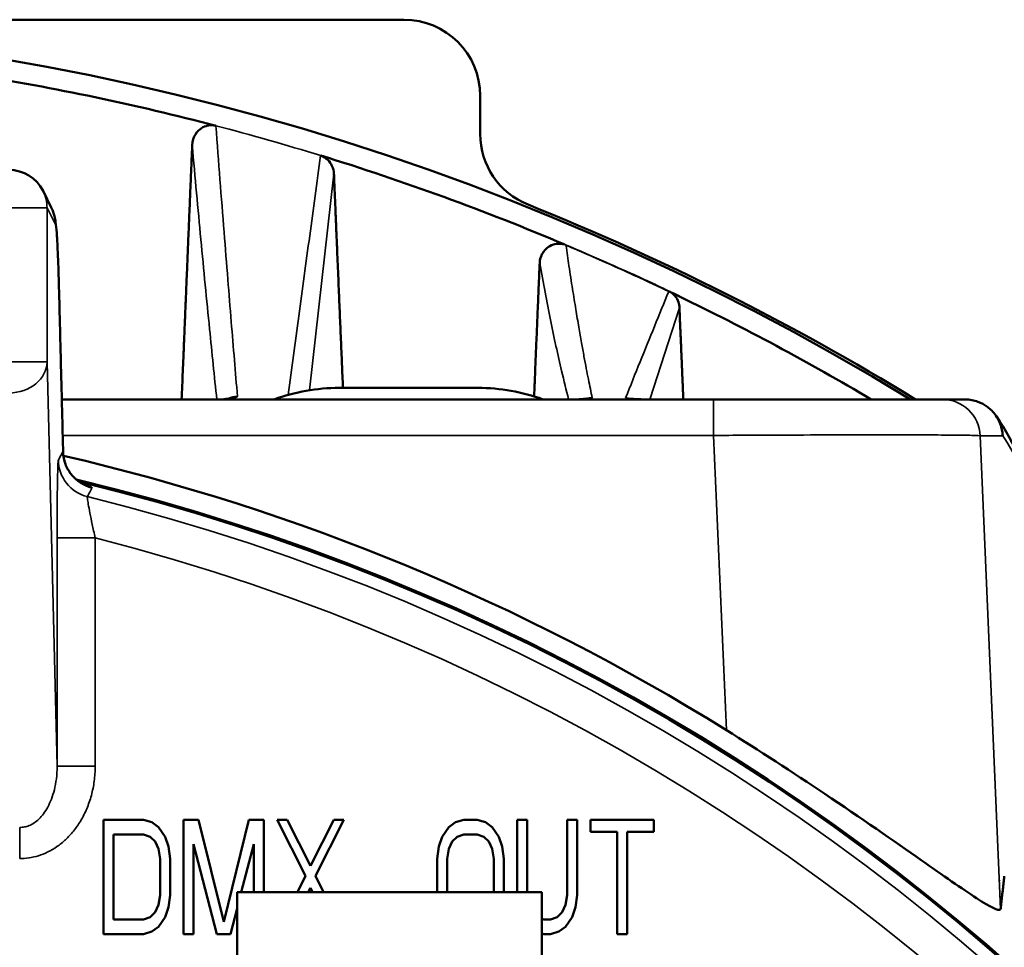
# Model space of a CAD drawing. Header units: millimetres. Extents: x 30 to 1646, y 30 to 1265.
# Tile 135 of 137: x 1482 to 1507, y 1106 to 1131. Entities that reach past the tile are written whole.
import ezdxf

# ---------------------------------------------------------------- set-up
doc = ezdxf.new("R2010")
doc.units = ezdxf.units.MM
doc.header["$LTSCALE"] = 6
doc.layers.add('Visible (ISO)', color=7, linetype='Continuous', lineweight=50)
doc.layers.add('Visible Narrow (ISO)', color=7, linetype='Continuous', lineweight=35)

msp = doc.modelspace()

# ---------------------------------------------------------------- linework, layer by layer
at = {"layer": 'Visible (ISO)'}
for p, q in [((1447.8628, 1130.5416), (1491.6212, 1130.5416)), ((1493.6214, 1128.5427), (1493.6214, 1127.5428)), ((1482.371, 1125.6124), (1482.1538, 1126.0468)), ((1493.5626, 1120.8766), (1489.9215, 1120.8766)), ((1482.6461, 1120.5766), (1499.7455, 1120.5766)), ((1505.7524, 1120.5765), (1506.3297, 1120.5765)), ((1482.6806, 1119.1972), (1482.6806, 1119.1972)), ((1482.6751, 1118.5193), (1482.6751, 1118.5193)), ((1484.792, 1109.5416), (1483.742, 1109.5416)), ((1483.742, 1109.5416), (1483.742, 1106.5416)), ((1484.792, 1109.5416), (1485.0108, 1109.4777)), ((1485.0108, 1109.4777), (1485.1858, 1109.3501)), ((1485.1858, 1109.3501), (1485.3608, 1109.0948)), ((1485.842, 1109.5416), (1485.842, 1106.5416)), ((1486.2358, 1109.5416), (1485.842, 1109.5416)), ((1486.2358, 1109.5416), (1486.892, 1106.8607)), ((1486.892, 1106.8607), (1487.5483, 1109.5416)), ((1487.942, 1109.5416), (1487.5483, 1109.5416)), ((1487.942, 1107.6416), (1487.942, 1109.5416)), ((1489.0358, 1108.0735), (1488.292, 1109.5416)), ((1488.5545, 1109.5416), (1488.292, 1109.5416)), ((1488.5545, 1109.5416), (1489.167, 1108.3288)), ((1489.167, 1108.3288), (1489.7795, 1109.5416)), ((1490.042, 1109.5416), (1489.2983, 1108.0735)), ((1490.042, 1109.5416), (1489.7795, 1109.5416)), ((1492.6233, 1109.0948), (1492.7983, 1109.3501)), ((1492.7983, 1109.3501), (1492.9733, 1109.4777)), ((1492.9733, 1109.4777), (1493.192, 1109.5416)), ((1493.542, 1109.5416), (1493.192, 1109.5416)), ((1493.542, 1109.5416), (1493.7608, 1109.4777)), ((1493.7608, 1109.4777), (1493.9358, 1109.3501)), ((1493.9358, 1109.3501), (1494.1108, 1109.0948)), ((1494.592, 1109.5416), (1494.592, 1107.6416)), ((1494.8545, 1109.5416), (1494.592, 1109.5416)), ((1494.8545, 1107.6416), (1494.8545, 1109.5416)), ((1495.9045, 1109.5416), (1495.9045, 1107.5629)), ((1496.167, 1109.5416), (1495.9045, 1109.5416)), ((1496.167, 1107.5629), (1496.167, 1109.5416)), ((1498.1795, 1109.5416), (1496.517, 1109.5416)), ((1496.517, 1109.5416), (1496.517, 1109.2224)), ((1498.1795, 1109.2224), (1498.1795, 1109.5416)), ((1484.0045, 1109.1586), (1484.792, 1109.1586)), ((1484.0045, 1106.9246), (1484.0045, 1109.1586)), ((1484.967, 1109.0948), (1484.792, 1109.1586)), ((1485.0983, 1108.9671), (1484.967, 1109.0948)), ((1485.3608, 1109.0948), (1485.4483, 1108.8394)), ((1492.5358, 1108.8394), (1492.6233, 1109.0948)), ((1493.017, 1109.0948), (1492.8858, 1108.9671)), ((1493.192, 1109.1586), (1493.017, 1109.0948)), ((1493.192, 1109.1586), (1493.542, 1109.1586)), ((1493.717, 1109.0948), (1493.542, 1109.1586)), ((1493.8483, 1108.9671), (1493.717, 1109.0948)), ((1494.1108, 1109.0948), (1494.1983, 1108.8394)), ((1496.517, 1109.2224), (1497.217, 1109.2224)), ((1497.217, 1109.2224), (1497.217, 1106.5416)), ((1497.4795, 1109.2224), (1498.1795, 1109.2224)), ((1497.4795, 1106.5416), (1497.4795, 1109.2224)), ((1485.1858, 1108.7756), (1485.0983, 1108.9671)), ((1485.4483, 1108.8394), (1485.492, 1108.5203)), ((1486.717, 1106.5416), (1486.1045, 1108.9033)), ((1486.1045, 1106.5416), (1486.1045, 1108.9033)), ((1487.6795, 1108.9033), (1487.3523, 1107.6416)), ((1487.6795, 1108.9033), (1487.6795, 1107.6416)), ((1492.492, 1108.5203), (1492.5358, 1108.8394)), ((1492.8858, 1108.9671), (1492.7983, 1108.7756)), ((1493.9358, 1108.7756), (1493.8483, 1108.9671)), ((1494.1983, 1108.8394), (1494.242, 1108.5203)), ((1485.2295, 1108.5203), (1485.1858, 1108.7756)), ((1492.7983, 1108.7756), (1492.7545, 1108.5203)), ((1493.9795, 1108.5203), (1493.9358, 1108.7756)), ((1485.2295, 1108.5203), (1485.2295, 1107.5629)), ((1485.492, 1107.5629), (1485.492, 1108.5203)), ((1492.492, 1108.5203), (1492.492, 1107.6416)), ((1492.7545, 1107.6416), (1492.7545, 1108.5203)), ((1493.9795, 1108.5203), (1493.9795, 1107.6416)), ((1494.242, 1107.6416), (1494.242, 1108.5203)), ((1488.8261, 1107.6416), (1489.0358, 1108.0735)), ((1489.2983, 1108.0735), (1489.508, 1107.6416)), ((1485.1858, 1107.3075), (1485.2295, 1107.5629)), ((1485.492, 1107.5629), (1485.4483, 1107.2437)), ((1487.242, 1102.6416), (1487.242, 1107.6416)), ((1495.242, 1107.6416), (1487.242, 1107.6416)), ((1489.167, 1107.7543), (1489.1101, 1107.6416)), ((1489.224, 1107.6416), (1489.167, 1107.7543)), ((1495.242, 1102.6416), (1495.242, 1107.6416)), ((1495.8608, 1107.3075), (1495.9045, 1107.5629)), ((1496.167, 1107.5629), (1496.1233, 1107.2437)), ((1485.0983, 1107.116), (1485.1858, 1107.3075)), ((1495.7733, 1107.116), (1495.8608, 1107.3075)), ((1484.967, 1106.9884), (1485.0983, 1107.116)), ((1485.4483, 1107.2437), (1485.3608, 1106.9884)), ((1487.242, 1107.2163), (1487.067, 1106.5416)), ((1495.642, 1106.9884), (1495.7733, 1107.116)), ((1496.1233, 1107.2437), (1496.0358, 1106.9884)), ((1484.792, 1106.9246), (1484.0045, 1106.9246)), ((1484.792, 1106.9246), (1484.967, 1106.9884)), ((1485.3608, 1106.9884), (1485.1858, 1106.7331)), ((1495.242, 1106.9428), (1495.292, 1106.9246)), ((1495.467, 1106.9246), (1495.292, 1106.9246)), ((1495.467, 1106.9246), (1495.642, 1106.9884)), ((1496.0358, 1106.9884), (1495.8608, 1106.7331)), ((1483.742, 1106.5416), (1484.792, 1106.5416)), ((1485.0108, 1106.6054), (1484.792, 1106.5416)), ((1485.1858, 1106.7331), (1485.0108, 1106.6054)), ((1485.842, 1106.5416), (1486.1045, 1106.5416)), ((1486.717, 1106.5416), (1487.067, 1106.5416)), ((1495.292, 1106.5416), (1495.242, 1106.5562)), ((1495.292, 1106.5416), (1495.467, 1106.5416)), ((1495.6858, 1106.6054), (1495.467, 1106.5416)), ((1495.8608, 1106.7331), (1495.6858, 1106.6054)), ((1497.217, 1106.5416), (1497.4795, 1106.5416))]:
    msp.add_line(p, q, dxfattribs=at)
for centre, radius, start, end in [((1469.742, 1063.0416), 67.4331, 58.563252, 121.436736), ((1469.742, 1063.0416), 66.8981, 75.326563, 80.908262), ((1469.742, 1063.0416), 66.8981, 67.03982, 72.878315), ((1481.2593, 1125.5997), 1, 26.55807, 90), ((1469.7421, 1063.0417), 64.9983, 74.747523, 74.747838), ((1469.742, 1063.0416), 67.5, 58.470504, 68.138936), ((1469.7414, 1063.0394), 64.1278, 74.467568, 74.467821), ((1469.7419, 1063.041), 64.9991, 72.603058, 72.603291), ((1469.7407, 1063.0373), 64.1299, 72.470549, 72.470737), ((1469.742, 1063.0416), 66.8981, 59.321114, 64.211109), ((1469.7421, 1063.0418), 64.9982, 65.960694, 65.961371), ((1469.742, 1063.0416), 64.9985, 64.376972, 64.378782), ((1469.7626, 1063.0835), 64.9518, 63.894851, 63.894917), ((1489.9215, 1115.8766), 5, 90, 109.94844), ((1493.5626, 1115.8766), 5, 70.05156, 90), ((1469.6983, 1062.9741), 67.5136, 57.058432, 57.058466), ((1469.7473, 1063.0496), 67.4904, 56.96652, 56.966556), ((1469.742, 1063.0416), 67.5, 56.75769, 56.760647), ((1469.742, 1063.0416), 67.4331, 56.716839, 56.719801), ((1469.784, 1063.2218), 56.815, 76.9069, 76.90692), ((1469.742, 1063.0416), 57, 302.94677, 76.5243), ((1469.742, 1063.0416), 56.9651, 302.96954, 76.44558), ((1469.7831, 1063.2159), 55.5291, 76.73767, 76.73768), ((1469.645, 1062.6295), 56.1735, 76.74769, 76.7477), ((1469.7653, 1063.1331), 55.6557, 75.72063, 75.72064), ((1469.742, 1063.0416), 64.9985, 55.156587, 55.159767), ((1469.7421, 1063.0416), 63.8319, 54.354405, 54.357699), ((1469.742, 1063.0416), 60.3429, 51.707111, 51.710804), ((1469.742, 1063.0416), 58.6571, 50.272347, 50.276269), ((1469.742, 1063.0416), 58.5, 50.132708, 50.136653)]:
    msp.add_arc(centre, radius, start, end, dxfattribs=at)
for centre, major_axis, ratio, start_param, end_param in [((1491.6202, 1128.5413), (1.7903, 0.8949), 0.9992388, 5.8200749, 7.3902368), ((1495.6226, 1127.5447), (-1.6551, -1.1262), 0.9991092, 5.6862661, 6.874719), ((1469.742, 1063.2425), (0, -57.3341), 0.9999939, 2.5840353, 2.9138221)]:
    msp.add_ellipse(centre, major_axis=major_axis, ratio=ratio, start_param=start_param, end_param=end_param, dxfattribs=at)
for points, knots in [([(1486.688, 1127.7576), (1486.6645, 1127.7633), (1486.6268, 1127.7714), (1486.5394, 1127.7722), (1486.502, 1127.768), (1486.4206, 1127.7498), (1486.3649, 1127.7304), (1486.2613, 1127.6595), (1486.2028, 1127.6108), (1486.1075, 1127.4571), (1486.0705, 1127.3567), (1486.0664, 1127.247)], [-0.2660803, -0.2660803, -0.2660803, -0.2660803, -0.2028863, -0.2028863, -0.15440214, -0.15440214, -0.09037639, -0.09037639, -0.04382882, -0.04382882, -0.00002147, -0.00002147, -0.00002147, -0.00002147]), ([(1489.4368, 1126.971), (1489.438, 1126.9677), (1489.44, 1126.9671), (1489.4754, 1126.9556), (1489.5077, 1126.9408), (1489.5678, 1126.9049), (1489.5957, 1126.8836), (1489.6703, 1126.8136), (1489.7079, 1126.758), (1489.7635, 1126.6399), (1489.7808, 1126.5679), (1489.7843, 1126.497)], [0.276922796, 0.276922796, 0.276922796, 0.276922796, 0.277534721, 0.277534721, 0.288083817, 0.288083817, 0.298632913, 0.298632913, 0.319731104, 0.319731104, 0.345559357, 0.345559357, 0.345559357, 0.345559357]), ([(1482.371, 1125.6124), (1482.3952, 1125.564), (1482.4093, 1125.5276), (1482.4374, 1125.4495), (1482.4463, 1125.4159), (1482.4702, 1125.3203), (1482.4763, 1125.2787), (1482.4962, 1125.1419), (1482.5037, 1125.0549), (1482.5198, 1124.8359), (1482.5272, 1124.7083), (1482.5415, 1124.4108), (1482.5484, 1124.2412), (1482.5617, 1123.8603), (1482.5682, 1123.6492), (1482.576, 1123.3587), (1482.5776, 1123.2979), (1482.5792, 1123.2357)], [3.17649768, 3.17649768, 3.17649768, 3.17649768, 3.19013083, 3.19013083, 3.21140781, 3.21140781, 3.26098998, 3.26098998, 3.37503886, 3.37503886, 3.48908774, 3.48908774, 3.60313662, 3.60313662, 3.7171855, 3.7171855, 3.7466044, 3.7466044, 3.7466044, 3.7466044]), ([(1495.1812, 1124.1558), (1495.1826, 1124.186), (1495.187, 1124.242), (1495.2279, 1124.3599), (1495.2513, 1124.4073), (1495.3358, 1124.5279), (1495.3997, 1124.5732), (1495.5121, 1124.6372), (1495.5714, 1124.6524), (1495.6567, 1124.6631), (1495.6936, 1124.6638), (1495.7686, 1124.6567), (1495.804, 1124.6491), (1495.838, 1124.6387)], [0.000050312, 0.000050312, 0.000050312, 0.000050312, 0.011840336, 0.011840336, 0.019843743, 0.019843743, 0.03464277, 0.03464277, 0.054706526, 0.054706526, 0.068656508, 0.068656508, 0.082940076, 0.082940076, 0.082940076, 0.082940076]), ([(1498.5645, 1123.4066), (1498.5646, 1123.4066), (1498.5648, 1123.4068), (1498.5651, 1123.4071), (1498.5656, 1123.4077), (1498.566, 1123.4085), (1498.5683, 1123.4085), (1498.5705, 1123.4084), (1498.5746, 1123.4076), (1498.575, 1123.4088)], [0.18657101, 0.18657101, 0.18657101, 0.18657101, 0.33333333, 0.33333333, 0.33333333, 0.66666667, 0.66666667, 0.66666667, 1, 1, 1, 1]), ([(1498.632, 1123.3813), (1498.6571, 1123.3693), (1498.6823, 1123.3572), (1498.754, 1123.3228), (1498.8005, 1123.3004), (1498.8469, 1123.2774)], [-0.023895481, -0.023895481, -0.023895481, -0.023895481, -0.015526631, -0.015526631, -0.000034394, -0.000034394, -0.000034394, -0.000034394]), ([(1498.632, 1123.3813), (1498.6402, 1123.3756), (1498.6482, 1123.3697), (1498.6834, 1123.3422), (1498.7082, 1123.318), (1498.7732, 1123.2404), (1498.8037, 1123.1814), (1498.8375, 1123.0785), (1498.846, 1123.0281), (1498.8474, 1122.9781)], [0.278508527, 0.278508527, 0.278508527, 0.278508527, 0.281485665, 0.281485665, 0.291837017, 0.291837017, 0.312539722, 0.312539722, 0.33051062, 0.33051062, 0.33051062, 0.33051062]), ([(1482.5792, 1123.2357), (1482.5859, 1122.9673), (1482.5927, 1122.6987), (1482.6062, 1122.1612), (1482.613, 1121.8923), (1482.6265, 1121.3541), (1482.6333, 1121.0849), (1482.6468, 1120.5461), (1482.6536, 1120.2766), (1482.6671, 1119.7371), (1482.6739, 1119.4673), (1482.6806, 1119.1972)], [3.7467306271, 3.7467306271, 3.7467306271, 3.7467306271, 3.7475564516, 3.7475564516, 3.7483822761, 3.7483822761, 3.7492081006, 3.7492081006, 3.7500339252, 3.7500339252, 3.7508597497, 3.7508597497, 3.7508597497, 3.7508597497]), ([(1486.8407, 1120.5766), (1486.9199, 1120.5839), (1486.9855, 1120.5921), (1487.0436, 1120.6017), (1487.0568, 1120.6044), (1487.0625, 1120.6058), (1487.0632, 1120.6059), (1487.0632, 1120.6059)], [0.003358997, 0.003358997, 0.003358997, 0.003358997, 0.041652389, 0.041652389, 0.059203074, 0.059203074, 0.063559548, 0.063559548, 0.063559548, 0.063559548]), ([(1496.1496, 1120.5766), (1496.2448, 1120.5809), (1496.3243, 1120.5858), (1496.4009, 1120.5922), (1496.4197, 1120.5942), (1496.434, 1120.596), (1496.4367, 1120.5964), (1496.4367, 1120.5964)], [0.000933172, 0.000933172, 0.000933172, 0.000933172, 0.044572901, 0.044572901, 0.064695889, 0.064695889, 0.073677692, 0.073677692, 0.073677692, 0.073677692]), ([(1497.5472, 1120.5942), (1497.5472, 1120.5942), (1497.5472, 1120.5942), (1497.5483, 1120.594), (1497.5545, 1120.5932), (1497.5794, 1120.5906), (1497.6039, 1120.5885), (1497.6803, 1120.5835), (1497.7405, 1120.5804), (1497.8204, 1120.5773), (1497.8305, 1120.577), (1497.8408, 1120.5766)], [0.080791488, 0.080791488, 0.080791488, 0.080791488, 0.081973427, 0.081973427, 0.095177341, 0.095177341, 0.117394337, 0.117394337, 0.150687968, 0.150687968, 0.155386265, 0.155386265, 0.155386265, 0.155386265]), ([(1499.7455, 1120.5766), (1500.3931, 1120.5766), (1501.0491, 1120.5766), (1502.2651, 1120.5766), (1502.8419, 1120.5766), (1503.8582, 1120.5766), (1504.3103, 1120.5766), (1505.0346, 1120.5766), (1505.3158, 1120.5766), (1505.6483, 1120.5766), (1505.7205, 1120.5766), (1505.7384, 1120.5766)], [0, 0, 0, 0, 0.19427138, 0.19427138, 0.38503337, 0.38503337, 0.57592183, 0.57592183, 0.76680767, 0.76680767, 0.93012358, 0.93012358, 0.93012358, 0.93012358]), ([(1507.3268, 1119.6215), (1507.3259, 1119.6768), (1507.3207, 1119.7481), (1507.2904, 1119.8533), (1507.2601, 1119.9586), (1507.1919, 1120.0961), (1507.1201, 1120.1888), (1507.0484, 1120.2815), (1506.983, 1120.3383), (1506.9136, 1120.3883), (1506.8442, 1120.4382), (1506.7714, 1120.4794), (1506.6758, 1120.5147), (1506.5805, 1120.5498), (1506.4613, 1120.5765), (1506.3297, 1120.5766)], [0.00000328, 0.00000328, 0.00000328, 0.00000328, 0.2, 0.2, 0.2, 0.4, 0.4, 0.4, 0.6, 0.6, 0.6, 0.8, 0.8, 0.8, 0.99935996, 0.99935996, 0.99935996, 0.99935996]), ([(1482.6806, 1119.1972), (1482.6833, 1119.0885), (1482.7045, 1118.9792), (1482.7776, 1118.7812), (1482.83, 1118.6893), (1482.9159, 1118.5795), (1482.9436, 1118.5487), (1482.9933, 1118.4996), (1483.0155, 1118.4799), (1483.0719, 1118.4337), (1483.1039, 1118.412), (1483.1503, 1118.383), (1483.1666, 1118.3742), (1483.1921, 1118.361), (1483.1987, 1118.3582), (1483.1997, 1118.3577), (1483.1997, 1118.3577), (1483.1997, 1118.3577)], [0, 0, 0, 0, 0.03326907, 0.03326907, 0.06556423, 0.06556423, 0.07972093, 0.07972093, 0.09116162, 0.09116162, 0.1107063, 0.1107063, 0.12880092, 0.12880092, 0.15238131, 0.15238131, 0.1543016, 0.1543016, 0.1543016, 0.1543016]), ([(1507.2721, 1107.198), (1507.2695, 1107.1924), (1507.2675, 1107.1872), (1507.227, 1107.1396), (1507.0129, 1107.2449), (1506.2733, 1107.7222), (1505.7495, 1108.0896), (1504.4789, 1108.9793), (1503.6036, 1109.5907), (1501.8223, 1110.7845), (1500.9278, 1111.3631), (1500.0782, 1111.8934)], [-2.356232, -2.356232, -2.356232, -2.356232, -2.3330548, -2.3330548, -2.0748946, -2.0748946, -1.8167343, -1.8167343, -1.4870191, -1.4870191, -1.1907701, -1.1907701, -1.1907701, -1.1907701])]:
    msp.add_open_spline(points, degree=3, knots=knots, dxfattribs=at)
for points, weights in [([(1486.0664, 1127.247), (1485.921, 1123.7397), (1485.7899, 1120.5766)], [1.02203491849, 1.06783391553, 1.11256722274]), ([(1490.0208, 1120.8766), (1489.9073, 1123.5706), (1489.7844, 1126.4966)], [1.08044110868, 1.04902882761, 1.01654221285]), ([(1495.1812, 1124.1558), (1495.1064, 1122.3611), (1495.0352, 1120.6549)], [1.02033092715, 1.03993067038, 1.05913267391]), ([(1498.9496, 1120.5766), (1498.8993, 1121.7579), (1498.8474, 1122.978)], [1.03652419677, 1.02547272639, 1.01419463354]), ([(1507.2721, 1107.198), (1507.3209, 1107.6238), (1507.3696, 1108.0576)], [1.00128809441, 1.00163927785, 1.00192229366])]:
    msp.add_rational_spline(points, weights, degree=2, dxfattribs=at)
for points in [[(1498.575, 1123.4088), (1498.594, 1123.3996), (1498.613, 1123.3905), (1498.632, 1123.3813)], [(1507.1705, 1120.1176), (1507.616, 1119.4553), (1508.0285, 1118.5939), (1508.4453, 1117.3797)], [(1506.7733, 1118.7555), (1506.7742, 1118.7549), (1506.7752, 1118.7542), (1506.7762, 1118.7536)]]:
    msp.add_open_spline(points, degree=3, dxfattribs=at)
at = {"layer": 'Visible Narrow (ISO)'}
for p, q in [((1489.1456, 1120.816), (1489.7843, 1126.497)), ((1481.2593, 1125.5997), (1482.2592, 1125.5997)), ((1482.2592, 1125.5997), (1482.4763, 1125.1652)), ((1482.2592, 1125.5997), (1482.2592, 1121.5597)), ((1498.8413, 1123.291), (1498.8467, 1123.2782)), ((1498.8469, 1123.2777), (1498.8471, 1123.2772)), ((1498.0745, 1120.5766), (1498.8474, 1122.9781)), ((1482.2592, 1121.5597), (1481.2593, 1121.5597)), ((1482.5216, 1110.9469), (1482.2592, 1121.5597)), ((1487.2543, 1120.6553), (1487.2543, 1120.6553)), ((1496.5592, 1120.616), (1496.5592, 1120.6161)), ((1499.7455, 1119.6289), (1499.7455, 1120.5766)), ((1499.7455, 1119.6289), (1482.6698, 1119.6289)), ((1499.7455, 1119.6289), (1500.0782, 1111.8934)), ((1507.3268, 1119.6215), (1506.7369, 1119.6188)), ((1507.2715, 1107.1982), (1506.7369, 1119.6194)), ((1482.6796, 1119.2188), (1482.5553, 1118.9931)), ((1483.1186, 1118.3915), (1483.1187, 1118.3915)), ((1483.5215, 1116.9408), (1482.5216, 1116.9408)), ((1482.5216, 1110.9469), (1482.5216, 1116.9408)), ((1483.5215, 1116.9408), (1483.5215, 1110.9469)), ((1482.5216, 1110.9469), (1483.5215, 1110.9469)), ((1481.5413, 1109.3404), (1481.5413, 1108.5234))]:
    msp.add_line(p, q, dxfattribs=at)
for radius, start, end in [(66.898, 72.878355, 75.326563), (56.6321, 6.39688, 76.13248), (55.6327, 6.3968, 75.65939), (61.3078, 52.479826, 52.483399), (60.4607, 51.803223, 51.8069)]:
    msp.add_arc((1469.742, 1063.0416), radius, start, end, dxfattribs=at)
for centre, major_axis, ratio, start_param, end_param in [((1481.2593, 1125.5997), (0.8945, 0.4471), 0.9992388, 5.819355, 6.2831853), ((1481.4765, 1125.1653), (0.8945, 0.4471), 0.9992388, 5.8193416, 6.2831853), ((1482.4694, 1114.122), (0.0003, 11.0499), 0.0174591, 5.67819, 6.2484309), ((1481.5795, 1123.2105), (0.9997, 0.0252), 0.8222984, 6.2526121, 6.2831662), ((1481.2593, 1121.5597), (0.9997, 0.0247), 0.8168848, 4.6921918, 6.2529234), ((1487.2527, 1120.1569), (-0.4971, -0.0531), 0.9968695, 5.1215038, 5.1224438), ((1487.2527, 1120.1569), (-0.4971, -0.0531), 0.9968695, 4.6029596, 5.0908553), ((1505.7376, 1119.5766), (0, 0.9999), 0.9999211, 4.7560603, 6.2823388), ((1499.7495, 1119.1707), (-6.9935, -0.3007), 0.0522878, 4.0038564, 4.0242715), ((1483.6795, 1119.2186), (0.8757, -0.4829), 0.9993473, 3.6456865, 4.9731682), ((1483.5552, 1118.9932), (0.8757, -0.4829), 0.9993473, 3.6459477, 4.9739838)]:
    msp.add_ellipse(centre, major_axis=major_axis, ratio=ratio, start_param=start_param, end_param=end_param, dxfattribs=at)
for points, knots in [([(1487.2543, 1120.6554), (1487.2274, 1120.9703), (1487.1729, 1121.6168), (1487.0884, 1122.6397), (1486.998, 1123.7571), (1486.8995, 1125.0003), (1486.7945, 1126.343), (1486.724, 1127.2831), (1486.688, 1127.7576)], [0.00001249, 0.00001249, 0.00001249, 0.00001249, 0.14094741, 0.28670172, 0.44577148, 0.61944212, 0.80942551, 0.99999618, 0.99999618, 0.99999618, 0.99999618]), ([(1486.7118, 1120.5766), (1486.6485, 1121.1789), (1486.5083, 1122.5438), (1486.293, 1124.7556), (1486.1418, 1126.4035), (1486.0664, 1127.247)], [0.05985865, 0.05985865, 0.05985865, 0.05985865, 0.33333333, 0.66666667, 1, 1, 1, 1]), ([(1488.5825, 1120.694), (1488.6759, 1121.3839), (1488.865, 1122.7753), (1489.1475, 1124.8663), (1489.3417, 1126.273), (1489.4362, 1126.9731)], [0.00696589, 0.00696589, 0.00696589, 0.00696589, 0.33333333, 0.66666667, 0.99998983, 0.99998983, 0.99998983, 0.99998983]), ([(1498.8413, 1123.291), (1498.6481, 1123.3839), (1498.4602, 1123.4731), (1498.2821, 1123.5566), (1498.2597, 1123.5671), (1498.2375, 1123.5776), (1498.2154, 1123.5879), (1498.0619, 1123.6597), (1497.9163, 1123.727), (1497.7818, 1123.7886), (1497.4741, 1123.9297), (1497.2244, 1124.0417), (1496.9163, 1124.1772), (1496.6085, 1124.3127), (1496.2421, 1124.4709), (1495.838, 1124.6387)], [0, 0, 0, 0, 0.16666667, 0.16666667, 0.16666667, 0.18763117, 0.18763117, 0.18763117, 0.33333333, 0.33333333, 0.33333333, 0.66666667, 0.66666667, 0.66666667, 0.9997633, 0.9997633, 0.9997633, 0.9997633]), ([(1495.8381, 1124.6386), (1495.8441, 1124.6363), (1495.8642, 1124.6245), (1495.8661, 1124.621), (1495.8701, 1124.6198), (1495.8711, 1124.6198)], [0.01913645, 0.01913645, 0.01913645, 0.01913645, 0.33333333, 0.66666667, 0.99999799, 0.99999799, 0.99999799, 0.99999799]), ([(1495.8711, 1124.6198), (1495.9213, 1124.5998), (1496.0594, 1124.5419), (1496.3913, 1124.3979), (1496.7231, 1124.2539), (1497.2474, 1124.0208), (1497.6445, 1123.8388), (1498.0416, 1123.6567), (1498.3129, 1123.5286), (1498.5658, 1123.408)], [0, 0, 0, 0, 0.3333333, 0.3333333, 0.3333333, 0.6666667, 0.6666667, 0.6666667, 1, 1, 1, 1]), ([(1496.5591, 1120.6164), (1496.5427, 1120.693), (1496.5094, 1120.8531), (1496.4574, 1121.1089), (1496.402, 1121.3928), (1496.3419, 1121.7117), (1496.2766, 1122.0722), (1496.2053, 1122.4821), (1496.127, 1122.9498), (1496.041, 1123.4854), (1495.9542, 1124.0452), (1495.897, 1124.4376), (1495.8711, 1124.6198)], [0.0001284, 0.0001284, 0.0001284, 0.0001284, 0.06947374, 0.14271108, 0.22195879, 0.308168, 0.4025219, 0.50613837, 0.62015161, 0.74569796, 0.88384978, 1, 1, 1, 1]), ([(1495.1812, 1124.1558), (1495.2744, 1123.6316), (1495.4629, 1122.6354), (1495.7176, 1121.4685), (1495.8793, 1120.8157), (1495.9415, 1120.5766)], [0, 0, 0, 0, 0.33333333, 0.66666667, 0.87236303, 0.87236303, 0.87236303, 0.87236303]), ([(1498.5658, 1123.408), (1498.4418, 1123.1033), (1498.1954, 1122.4941), (1497.815, 1121.5652), (1497.5627, 1120.9297), (1497.4366, 1120.6139)], [0.00000002, 0.00000002, 0.00000002, 0.00000002, 0.33333333, 0.66666667, 0.99999998, 0.99999998, 0.99999998, 0.99999998]), ([(1482.5793, 1123.2105), (1482.5905, 1122.7682), (1482.6016, 1122.3256), (1482.6128, 1121.8825), (1482.6239, 1121.4394), (1482.6351, 1120.9959), (1482.6462, 1120.5519), (1482.6574, 1120.108), (1482.6685, 1119.6636), (1482.6796, 1119.2188)], [0, 0, 0, 0, 0.3333333, 0.3333333, 0.3333333, 0.6666667, 0.6666667, 0.6666667, 1, 1, 1, 1]), ([(1486.8605, 1120.5771), (1486.9431, 1120.5833), (1487.0126, 1120.5904), (1487.0694, 1120.5982), (1487.0808, 1120.5997), (1487.0918, 1120.6013), (1487.1021, 1120.6029), (1487.1458, 1120.6097), (1487.1804, 1120.6169), (1487.2053, 1120.6246), (1487.2259, 1120.6309), (1487.2399, 1120.6375), (1487.2476, 1120.6445), (1487.2514, 1120.648), (1487.2537, 1120.6516), (1487.2543, 1120.6553)], [0.01511549, 0.01511549, 0.01511549, 0.01511549, 0.33333333, 0.33333333, 0.33333333, 0.39738137, 0.39738137, 0.39738137, 0.66666667, 0.66666667, 0.66666667, 0.88809125, 0.88809125, 0.88809125, 1, 1, 1, 1]), ([(1496.1624, 1120.5764), (1496.2484, 1120.5804), (1496.3207, 1120.5843), (1496.3793, 1120.5884), (1496.4027, 1120.5901), (1496.4239, 1120.5918), (1496.4429, 1120.5935), (1496.4717, 1120.5961), (1496.4953, 1120.5989), (1496.5135, 1120.6017), (1496.5365, 1120.6052), (1496.5507, 1120.6089), (1496.5564, 1120.6127), (1496.5582, 1120.6139), (1496.5591, 1120.6152), (1496.5592, 1120.616)], [0.00200124, 0.00200124, 0.00200124, 0.00200124, 0.33333333, 0.33333333, 0.33333333, 0.46553452, 0.46553452, 0.46553452, 0.66666667, 0.66666667, 0.66666667, 0.92128709, 0.92128709, 0.92128709, 1, 1, 1, 1]), ([(1496.5592, 1120.616), (1496.5461, 1120.6163), (1496.5329, 1120.616), (1496.5198, 1120.615), (1496.4812, 1120.6122), (1496.4424, 1120.6042), (1496.4053, 1120.5923)], [0.00000265, 0.00000265, 0.00000265, 0.00000265, 0.04892005, 0.04892005, 0.04892005, 0.19250431, 0.19250431, 0.19250431, 0.19250431]), ([(1497.4366, 1120.6139), (1497.4365, 1120.6059), (1497.4511, 1120.6015), (1497.4809, 1120.5972), (1497.5107, 1120.593), (1497.5557, 1120.5889), (1497.6145, 1120.5852), (1497.6636, 1120.5821), (1497.7224, 1120.5792), (1497.7914, 1120.5769)], [0, 0, 0, 0, 0.33333333, 0.33333333, 0.33333333, 0.66666667, 0.66666667, 0.66666667, 0.94477704, 0.94477704, 0.94477704, 0.94477704]), ([(1499.7455, 1119.6289), (1500.2795, 1119.6322), (1501.347, 1119.6378), (1502.8642, 1119.6431), (1503.7665, 1119.6442), (1504.1788, 1119.6442)], [0.00000733, 0.00000733, 0.00000733, 0.00000733, 0.33333333, 0.66666667, 1, 1, 1, 1]), ([(1504.2883, 1119.6441), (1504.6647, 1119.6442), (1505.0069, 1119.6436), (1505.3071, 1119.6425), (1505.6073, 1119.6414), (1505.8656, 1119.6397), (1506.076, 1119.6376), (1506.2863, 1119.6356), (1506.4488, 1119.6331), (1506.5597, 1119.6298), (1506.6706, 1119.6265), (1506.7298, 1119.6224), (1506.7369, 1119.6188)], [0, 0, 0, 0, 0.25, 0.25, 0.25, 0.5, 0.5, 0.5, 0.75, 0.75, 0.75, 1, 1, 1, 1]), ([(1482.5553, 1118.9931), (1482.5517, 1118.9865), (1482.545, 1118.9133), (1482.5353, 1118.6159), (1482.5279, 1118.1728), (1482.5229, 1117.5979), (1482.5216, 1117.1697), (1482.5216, 1116.9408)], [0, 0, 0, 0, 0.2, 0.4, 0.6, 0.8, 0.99999994, 0.99999994, 0.99999994, 0.99999994]), ([(1483.1598, 1118.3781), (1483.2018, 1118.3642), (1483.2406, 1118.3507), (1483.2751, 1118.338), (1483.3102, 1118.325), (1483.3409, 1118.3127), (1483.3661, 1118.3014), (1483.3913, 1118.2902), (1483.4109, 1118.2799), (1483.4236, 1118.2709), (1483.4363, 1118.262), (1483.4421, 1118.2544), (1483.439, 1118.2486)], [0.43112366, 0.43112366, 0.43112366, 0.43112366, 0.57142857, 0.57142857, 0.57142857, 0.71428571, 0.71428571, 0.71428571, 0.85714286, 0.85714286, 0.85714286, 0.99999988, 0.99999988, 0.99999988, 0.99999988]), ([(1483.3155, 1118.023), (1483.3129, 1118.0202), (1483.3141, 1118.0021), (1483.3185, 1117.9683), (1483.3228, 1117.9346), (1483.3303, 1117.885), (1483.3411, 1117.8216), (1483.3519, 1117.7581), (1483.3661, 1117.681), (1483.3835, 1117.592), (1483.4009, 1117.503), (1483.4215, 1117.4022), (1483.4447, 1117.2923), (1483.4679, 1117.1825), (1483.4937, 1117.0637), (1483.5215, 1116.9408)], [0.0000005, 0.0000005, 0.0000005, 0.0000005, 0.2, 0.2, 0.2, 0.4, 0.4, 0.4, 0.6, 0.6, 0.6, 0.8, 0.8, 0.8, 1, 1, 1, 1]), ([(1481.5413, 1108.5234), (1481.6218, 1108.5234), (1481.784, 1108.5352), (1482.0326, 1108.5919), (1482.2804, 1108.6897), (1482.5198, 1108.8296), (1482.7457, 1109.0111), (1482.9568, 1109.2368), (1483.1466, 1109.5092), (1483.307, 1109.8249), (1483.4285, 1110.1772), (1483.5045, 1110.5561), (1483.5215, 1110.8149), (1483.5215, 1110.9469)], [0.00000001, 0.00000001, 0.00000001, 0.00000001, 0.09090909, 0.18181818, 0.27272727, 0.36363636, 0.45454545, 0.54545455, 0.63636364, 0.72727273, 0.81818182, 0.90909091, 1, 1, 1, 1])]:
    msp.add_open_spline(points, degree=3, knots=knots, dxfattribs=at)
for points in [[(1496.396, 1120.5892), (1496.3952, 1120.5889), (1496.3945, 1120.5886), (1496.3937, 1120.5884)], [(1497.5766, 1120.5911), (1497.5293, 1120.6059), (1497.4815, 1120.6136), (1497.4366, 1120.6139)], [(1497.5895, 1120.5869), (1497.5878, 1120.5874), (1497.5861, 1120.588), (1497.5844, 1120.5886)], [(1507.3268, 1119.6215), (1507.7077, 1119.0598), (1508.0964, 1118.2715), (1508.497, 1117.1059)], [(1482.6806, 1119.1972), (1482.6804, 1119.2043), (1482.6801, 1119.2115), (1482.6796, 1119.2188)], [(1483.3155, 1118.023), (1483.3293, 1118.0481), (1483.3563, 1118.0983), (1483.3982, 1118.1733), (1483.4252, 1118.2236), (1483.439, 1118.2486)], [(1482.5216, 1110.9469), (1482.5224, 1110.8304), (1482.5084, 1110.61), (1482.4547, 1110.3235), (1482.3766, 1110.0764), (1482.2798, 1109.8669), (1482.1687, 1109.6936), (1482.0468, 1109.5555), (1481.9185, 1109.453), (1481.7894, 1109.3845), (1481.6631, 1109.3473), (1481.5812, 1109.3401), (1481.5413, 1109.3404)]]:
    msp.add_open_spline(points, degree=3, dxfattribs=at)

doc.saveas('drawing.dxf')
